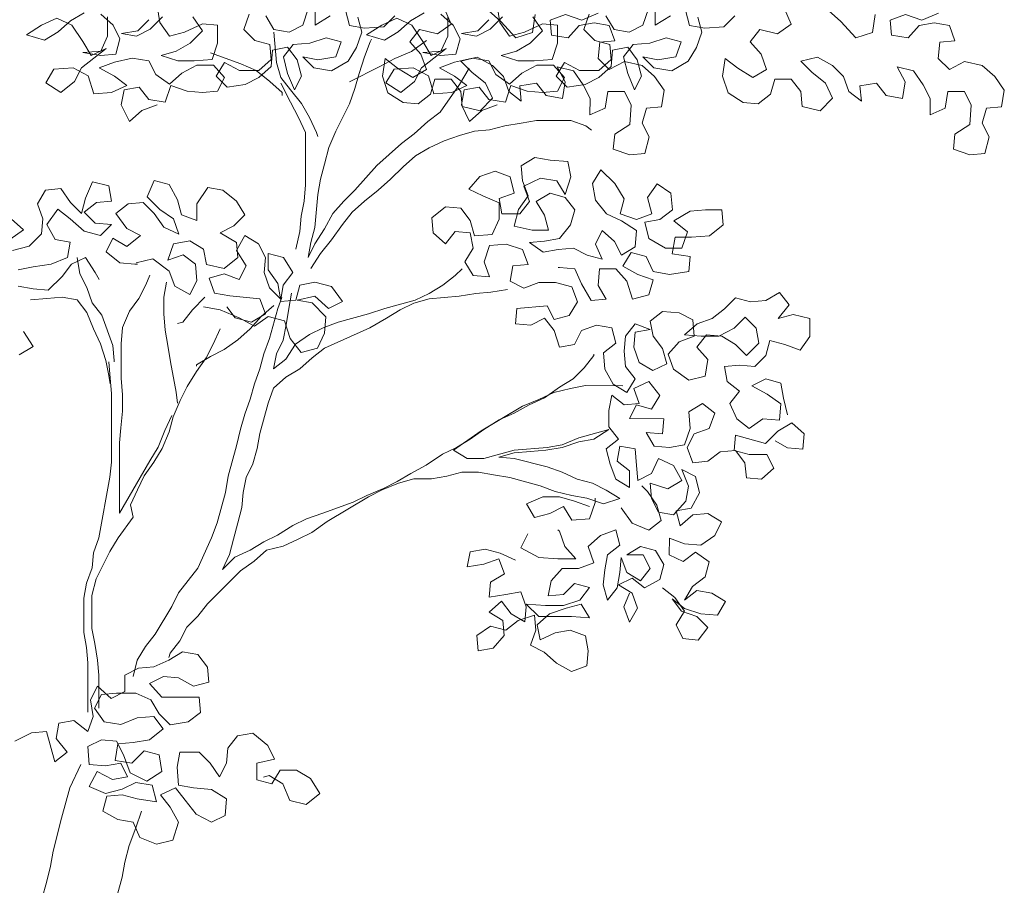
# Model space of a CAD drawing. Header units: metres. Extents: x -1 to 197910, y -70 to 354116.
# Tile 53 of 65: x 122.42 to 125.03, y 18.86 to 21.15. Entities that reach past the tile are written whole.
import ezdxf

# ---------------------------------------------------------------- set-up
doc = ezdxf.new("R2010")
doc.units = ezdxf.units.M
doc.layers.add('N-WE-AL-DETAIL-G', color=7, linetype='Continuous', lineweight=9)

# ---------------------------------------------------------------- blocks, each defined once
blk = doc.blocks.new('Boom_zijaanzicht')
at = {"color": 0, "ltscale": 0.05, "flags": 128}
for points in [[(0.5286, 7.3235), (0.4885, 7.309), (0.4557, 7.2798), (0.4338, 7.3236), (0.4412, 7.3637), (0.4812, 7.3709), (0.5067, 7.3381), (0.5505, 7.3308), (0.5651, 7.3745), (0.6088, 7.3599), (0.6489, 7.3562), (0.689, 7.3598), (0.7072, 7.3962), (0.6781, 7.4291), (0.6344, 7.4291), (0.5943, 7.4073), (0.5614, 7.3781), (0.525, 7.4037), (0.5068, 7.4401), (0.4631, 7.4475), (0.4157, 7.4366), (0.3756, 7.422), (0.4157, 7.4001), (0.4485, 7.3746), (0.4083, 7.3564), (0.361, 7.3528), (0.3464, 7.4002), (0.3064, 7.4221), (0.2553, 7.4185), (0.2334, 7.3821), (0.2735, 7.3565), (0.31, 7.3857), (0.3282, 7.4221), (0.3939, 7.473), (0.3538, 7.4549), (0.3319, 7.4913), (0.3028, 7.5351), (0.2628, 7.5533), (0.2227, 7.5352), (0.1825, 7.5097), (0.2299, 7.4951), (0.2664, 7.5169), (0.2992, 7.546), (0.3357, 7.5679)], [(0.3794, 7.5642), (0.4122, 7.535), (0.4303, 7.4985), (0.4194, 7.4584), (0.3793, 7.4548), (0.3319, 7.4622), (0.3793, 7.4658), (0.3976, 7.5058), (0.3976, 7.5569)], [(0.5069, 7.5495), (0.4777, 7.5203), (0.434, 7.5131), (0.4741, 7.5058), (0.5105, 7.524), (0.5434, 7.5567)], [(0.6235, 7.5567), (0.649, 7.5202), (0.6162, 7.4874), (0.5797, 7.4656), (0.5396, 7.4547), (0.5834, 7.4401), (0.6271, 7.44), (0.6745, 7.4436), (0.6891, 7.4874), (0.6891, 7.5347), (0.649, 7.5384), (0.6016, 7.5166), (0.5615, 7.5057), (0.5361, 7.5422), (0.5288, 7.5859)], [(0.9297, 7.5782), (0.9151, 7.5345), (0.8786, 7.5163), (0.8385, 7.5237), (0.8167, 7.5601)], [(0.773, 7.5638), (0.7584, 7.5237), (0.7875, 7.4946), (0.8276, 7.4836), (0.8312, 7.4435), (0.7983, 7.4144), (0.7473, 7.4144), (0.7073, 7.4363), (0.6854, 7.3999), (0.7145, 7.3707), (0.7619, 7.378), (0.7983, 7.3961), (0.8312, 7.4253), (0.8348, 7.469), (0.8749, 7.4763), (0.9004, 7.4434), (0.9113, 7.3997), (0.8931, 7.3633), (0.8749, 7.407), (0.864, 7.4508), (0.8895, 7.4835), (0.9333, 7.4871), (0.977, 7.5017), (1.0171, 7.4907), (1.0025, 7.4506), (0.9551, 7.4434), (0.915, 7.4507), (0.9441, 7.4215), (0.9915, 7.4142), (1.0352, 7.4397), (1.0571, 7.4761), (1.0718, 7.5162), (1.0609, 7.5563)], [(1.1593, 7.5598), (1.1301, 7.5307), (1.0791, 7.5271), (1.039, 7.5344), (1.0281, 7.5745)], [(0.9479, 7.5782), (0.9479, 7.5345), (0.988, 7.56)], [(1.2905, 7.5779), (1.3087, 7.5378), (1.2722, 7.5123), (1.2248, 7.5233), (1.1993, 7.4905), (1.2284, 7.4577), (1.243, 7.4176), (1.2065, 7.3958), (1.1664, 7.4213), (1.1337, 7.4469), (1.1263, 7.3995), (1.1409, 7.3557), (1.1809, 7.3302), (1.221, 7.3265), (1.2538, 7.352), (1.2648, 7.3921), (1.3085, 7.392), (1.334, 7.3592), (1.3376, 7.3191), (1.385, 7.3081), (1.4178, 7.3409), (1.3996, 7.381), (1.3632, 7.4102), (1.3341, 7.4394), (1.3778, 7.4503), (1.4179, 7.4284), (1.447, 7.3992), (1.4616, 7.3591), (1.4943, 7.3336), (1.4907, 7.3736), (1.5345, 7.3809), (1.5599, 7.3481), (1.6037, 7.3407), (1.611, 7.3845), (1.5892, 7.4246), (1.6329, 7.4136), (1.6584, 7.3771), (1.6766, 7.3407), (1.6765, 7.2969), (1.7166, 7.3151), (1.724, 7.3589), (1.7677, 7.3588), (1.7859, 7.3224), (1.7822, 7.2713), (1.7421, 7.2459), (1.7384, 7.2058), (1.7821, 7.1912), (1.8222, 7.1948), (1.8332, 7.2385), (1.815, 7.275), (1.826, 7.315), (1.866, 7.3186), (1.8734, 7.3624), (1.8479, 7.3988), (1.8151, 7.428), (1.7678, 7.439), (1.7277, 7.4172), (1.6985, 7.4463), (1.7022, 7.4901), (1.7423, 7.4937), (1.7278, 7.5338), (1.6877, 7.5411), (1.6476, 7.5339), (1.6184, 7.5011), (1.5747, 7.5084), (1.5711, 7.5485), (1.6112, 7.563), (1.6549, 7.5484), (1.6986, 7.5666)], [(1.531, 7.5631), (1.5237, 7.5157), (1.4799, 7.5012), (1.4399, 7.545), (1.4071, 7.5742)], [(1.4302, 7.3235), (1.3901, 7.309), (1.3573, 7.2798), (1.3355, 7.3236), (1.3428, 7.3637), (1.3829, 7.3709), (1.4084, 7.3381), (1.4521, 7.3308), (1.4667, 7.3745), (1.5104, 7.3599), (1.5505, 7.3562), (1.5906, 7.3598), (1.6088, 7.3962), (1.5797, 7.4291), (1.536, 7.4291), (1.4959, 7.4073), (1.4631, 7.3781), (1.4266, 7.4037), (1.4084, 7.4401), (1.3647, 7.4475), (1.3173, 7.4366), (1.2772, 7.422), (1.3173, 7.4001), (1.3501, 7.3746), (1.31, 7.3564), (1.2626, 7.3528), (1.2481, 7.4002), (1.208, 7.4221), (1.157, 7.4185), (1.1351, 7.3821), (1.1751, 7.3565), (1.2116, 7.3857), (1.2299, 7.4221), (1.2955, 7.473), (1.2554, 7.4549), (1.2336, 7.4913), (1.2044, 7.5351), (1.1644, 7.5533), (1.1243, 7.5352), (1.0842, 7.5097), (1.1315, 7.4951), (1.168, 7.5169), (1.2008, 7.546), (1.2373, 7.5679)], [(1.281, 7.5642), (1.3138, 7.535), (1.332, 7.4985), (1.321, 7.4584), (1.2809, 7.4548), (1.2335, 7.4622), (1.2809, 7.4658), (1.2992, 7.5058), (1.2992, 7.5569)], [(1.4085, 7.5495), (1.3794, 7.5203), (1.3356, 7.5131), (1.3757, 7.5058), (1.4122, 7.524), (1.445, 7.5567)], [(1.5252, 7.5567), (1.5506, 7.5202), (1.5178, 7.4874), (1.4814, 7.4656), (1.4413, 7.4547), (1.485, 7.4401), (1.5287, 7.44), (1.5761, 7.4436), (1.5907, 7.4874), (1.5907, 7.5347), (1.5507, 7.5384), (1.5033, 7.5166), (1.4632, 7.5057), (1.4377, 7.5422), (1.4304, 7.5859)], [(1.8313, 7.5782), (1.8167, 7.5345), (1.7802, 7.5163), (1.7402, 7.5237), (1.7183, 7.5601)], [(1.6746, 7.5638), (1.66, 7.5237), (1.6891, 7.4946), (1.7292, 7.4836), (1.7328, 7.4435), (1.7, 7.4144), (1.6489, 7.4144), (1.6089, 7.4363), (1.587, 7.3999), (1.6161, 7.3707), (1.6635, 7.378), (1.7, 7.3961), (1.7328, 7.4253), (1.7365, 7.469), (1.7766, 7.4763), (1.802, 7.4434), (1.8129, 7.3997), (1.7947, 7.3633), (1.7765, 7.407), (1.7656, 7.4508), (1.7911, 7.4835), (1.8349, 7.4871), (1.8786, 7.5017), (1.9187, 7.4907), (1.9041, 7.4506), (1.8567, 7.4434), (1.8166, 7.4507), (1.8457, 7.4215), (1.8931, 7.4142), (1.9369, 7.4397), (1.9588, 7.4761), (1.9734, 7.5162), (1.9625, 7.5563)], [(2.0609, 7.5598), (2.0317, 7.5307), (1.9807, 7.5271), (1.9406, 7.5344), (1.9297, 7.5745)], [(1.8495, 7.5782), (1.8495, 7.5345), (1.8896, 7.56)], [(2.1921, 7.5779), (2.2103, 7.5378), (2.1738, 7.5123), (2.1265, 7.5233), (2.1009, 7.4905), (2.13, 7.4577), (2.1446, 7.4176), (2.1081, 7.3958), (2.0681, 7.4213), (2.0353, 7.4469), (2.0279, 7.3995), (2.0425, 7.3557), (2.0825, 7.3302), (2.1226, 7.3265), (2.1555, 7.352), (2.1664, 7.3921), (2.2102, 7.392), (2.2356, 7.3592), (2.2392, 7.3191), (2.2866, 7.3081), (2.3194, 7.3409), (2.3013, 7.381), (2.2648, 7.4102), (2.2357, 7.4394), (2.2794, 7.4503), (2.3195, 7.4284), (2.3486, 7.3992), (2.3632, 7.3591), (2.396, 7.3336), (2.3924, 7.3736), (2.4361, 7.3809), (2.4616, 7.3481), (2.5053, 7.3407), (2.5126, 7.3845), (2.4908, 7.4246), (2.5345, 7.4136), (2.56, 7.3771), (2.5782, 7.3407), (2.5781, 7.2969), (2.6182, 7.3151), (2.6256, 7.3589), (2.6693, 7.3588), (2.6875, 7.3224), (2.6838, 7.2713), (2.6437, 7.2459), (2.64, 7.2058), (2.6837, 7.1912), (2.7238, 7.1948), (2.7348, 7.2385), (2.7166, 7.275), (2.7276, 7.315), (2.7677, 7.3186), (2.775, 7.3624), (2.7495, 7.3988), (2.7167, 7.428), (2.6694, 7.439), (2.6293, 7.4172), (2.6001, 7.4463), (2.6038, 7.4901), (2.6439, 7.4937), (2.6294, 7.5338), (2.5893, 7.5411), (2.5492, 7.5339), (2.52, 7.5011), (2.4763, 7.5084), (2.4727, 7.5485), (2.5128, 7.563), (2.5565, 7.5484), (2.6003, 7.5666)], [(2.4326, 7.5631), (2.4253, 7.5157), (2.3815, 7.5012), (2.3415, 7.545), (2.3087, 7.5742)], [(0.8385, 7.5164), (0.8457, 7.4362), (0.8566, 7.3961), (0.8821, 7.3633), (0.9112, 7.3268), (0.9331, 7.2903), (0.9513, 7.2502), (0.9549, 7.2393)], [(1.3559, 7.4211), (1.3304, 7.3774), (1.2793, 7.3046), (1.2465, 7.2791), (1.21, 7.2464), (1.1772, 7.2209), (1.1115, 7.1626), (1.0532, 7.0971), (1.024, 7.0679), (0.9948, 7.0352), (0.9729, 6.9951), (0.9473, 6.955), (0.9291, 6.9186), (0.9364, 6.9587), (0.9474, 6.9988), (0.9548, 7.0862), (0.9621, 7.1263), (0.973, 7.1664), (0.984, 7.2101), (1.0023, 7.2538), (1.0388, 7.3267), (1.0534, 7.3668), (1.0644, 7.4068), (1.079, 7.4506), (1.0936, 7.4906), (1.0973, 7.4979)], [(1.243, 7.4941), (1.2029, 7.465), (1.1592, 7.4468), (1.1191, 7.425), (1.0388, 7.385)], [(0.6708, 7.4619), (0.751, 7.4326), (0.7911, 7.4144), (0.8275, 7.3852), (0.8602, 7.356), (0.8602, 7.3487)], [(0.8963, 6.9405), (0.9073, 6.9879), (0.911, 7.028), (0.9183, 7.068), (0.922, 7.1118), (0.9221, 7.2503), (0.9039, 7.2904), (0.8821, 7.3305), (0.8566, 7.3815)], [(0.9363, 6.8895), (0.9619, 6.9295), (0.9911, 6.9659), (1.0203, 7.006), (1.0458, 7.0388), (1.0786, 7.0679), (1.1151, 7.097), (1.1479, 7.1261), (1.1808, 7.1589), (1.2136, 7.188), (1.2501, 7.2099), (1.2902, 7.2281), (1.3303, 7.2426), (1.3704, 7.2535), (1.4104, 7.2571), (1.4505, 7.268), (1.4943, 7.2752), (1.5344, 7.2825), (1.6255, 7.2824), (1.6656, 7.2678), (1.6801, 7.2569)], [(2.2006, 6.502), (2.1897, 6.5457), (2.1824, 6.5858), (2.1424, 6.5968), (2.1059, 6.5786), (2.146, 6.5567), (2.1824, 6.5312), (2.1787, 6.4874), (2.135, 6.4911), (2.0985, 6.4657), (2.0657, 6.4912), (2.0475, 6.5313), (2.0731, 6.5641), (2.0403, 6.5896), (2.0331, 6.6297), (2.0731, 6.6333), (2.1132, 6.6296), (2.1424, 6.6588), (2.1534, 6.6988), (2.1935, 6.6879), (2.2335, 6.6733), (2.2591, 6.7097), (2.2591, 6.7571), (2.2154, 6.768), (2.1753, 6.7571), (2.2045, 6.7935), (2.179, 6.8264), (2.1425, 6.8045), (2.1025, 6.8009), (2.0624, 6.8119), (2.0332, 6.7828), (2.0004, 6.7573), (1.9603, 6.7427), (1.9274, 6.7136), (1.9712, 6.7099), (2.0185, 6.7099), (2.0587, 6.7317), (2.0878, 6.7609), (2.117, 6.7317), (2.1242, 6.6916), (2.0914, 6.6588), (2.0623, 6.688), (2.0258, 6.7099), (1.9858, 6.7136), (1.9602, 6.6808), (1.9893, 6.648), (1.982, 6.6042), (1.9383, 6.5933), (1.8982, 6.6225), (1.8837, 6.6626), (1.9129, 6.6954), (1.953, 6.71), (1.9493, 6.7537), (1.9129, 6.7719), (1.8692, 6.7756), (1.8364, 6.7501), (1.8436, 6.7101), (1.8691, 6.6772), (1.88, 6.6371), (1.8435, 6.6189), (1.8071, 6.6408), (1.7926, 6.6809), (1.7963, 6.721), (1.8364, 6.7283), (1.7963, 6.7429), (1.7707, 6.7101), (1.7671, 6.67), (1.7707, 6.6299), (1.7961, 6.5971), (1.7742, 6.5607), (1.7378, 6.5826), (1.716, 6.6227), (1.7124, 6.6664), (1.7452, 6.6919), (1.7343, 6.732), (1.6942, 6.7393), (1.6541, 6.7248), (1.6359, 6.6884), (1.5958, 6.6811), (1.5812, 6.7249), (1.5558, 6.7577), (1.5193, 6.7395), (1.4792, 6.7432), (1.4829, 6.7833), (1.5631, 6.7905), (1.5813, 6.754), (1.6214, 6.7649), (1.6433, 6.8013), (1.6287, 6.8414), (1.585, 6.8524), (1.5413, 6.8525), (1.5012, 6.8379), (1.4647, 6.8562), (1.4721, 6.8963), (1.5122, 6.8999), (1.4976, 6.94), (1.4539, 6.9546), (1.4102, 6.951), (1.3956, 6.9073), (1.4101, 6.8672), (1.3664, 6.8708), (1.3445, 6.9073), (1.3664, 6.9437), (1.3592, 6.9838), (1.3191, 6.9875), (1.2936, 6.9547), (1.2608, 6.9839), (1.2572, 7.024), (1.2936, 7.0531), (1.3337, 7.0494), (1.3592, 7.0166), (1.3701, 6.9765), (1.4175, 6.9801), (1.4357, 7.0202), (1.4358, 7.0639), (1.3921, 7.0822), (1.3556, 7.1004), (1.3848, 7.1332), (1.4249, 7.1478), (1.465, 7.1331), (1.4759, 7.0894), (1.4358, 7.0749), (1.443, 7.0348), (1.4904, 7.0347), (1.516, 7.0675), (1.5014, 7.1076), (1.5452, 7.1294), (1.5889, 7.1221), (1.6107, 7.0856), (1.6253, 7.133), (1.6181, 7.1731), (1.5707, 7.1768), (1.5306, 7.1841), (1.4942, 7.1623), (1.4978, 7.1222), (1.5123, 7.0821), (1.4868, 7.0457), (1.4758, 7.0019), (1.5232, 6.991), (1.5669, 6.9909), (1.556, 7.031), (1.5342, 7.0675), (1.5706, 7.0893), (1.6107, 7.0783), (1.6362, 7.0455), (1.6252, 7.0054), (1.596, 6.969), (1.556, 6.9618), (1.5159, 6.9582), (1.5523, 6.9326), (1.5924, 6.9399), (1.6325, 6.9435), (1.6689, 6.9252), (1.709, 6.9143), (1.6908, 6.9544), (1.709, 6.9908), (1.7418, 6.9616), (1.76, 6.9251), (1.7965, 6.947), (1.8001, 6.9907), (1.7601, 7.0163), (1.72, 7.0345), (1.6909, 7.071), (1.6836, 7.1147), (1.7055, 7.1511), (1.742, 7.1147), (1.7674, 7.0746), (1.7565, 7.0345), (1.8002, 7.0199), (1.8403, 7.0344), (1.8294, 7.0781), (1.8549, 7.1146), (1.8913, 7.089), (1.8949, 7.0453), (1.8621, 7.0198), (1.822, 7.0126), (1.8329, 6.9688), (1.8766, 6.9433), (1.9204, 6.9432), (1.935, 6.9869), (1.8986, 7.0161), (1.9423, 7.0416), (1.9824, 7.0452), (2.0261, 7.0452), (2.0298, 7.0051), (1.9933, 6.976), (1.9459, 6.9724), (1.9022, 6.9724), (1.8948, 6.9287), (1.9422, 6.9213), (1.9385, 6.8813), (1.8875, 6.874), (1.8438, 6.8813), (1.8256, 6.9214), (1.7855, 6.9324), (1.7636, 6.896), (1.8037, 6.8741), (1.8438, 6.8595), (1.8328, 6.8194), (1.789, 6.8085), (1.7745, 6.8559), (1.7454, 6.8887), (1.7017, 6.8888), (1.698, 6.845), (1.7198, 6.8086), (1.6797, 6.805), (1.6542, 6.8487), (1.6361, 6.8888), (1.596, 6.8925), (1.5923, 6.8925)], [(0.1745, 6.7225), (0.2, 6.6824), (0.1635, 6.6606)], [(0.142, 7.0214), (0.1748, 6.9922), (0.1383, 6.9667)], [(0.1456, 6.9376), (0.1893, 6.9485), (0.2221, 6.9812), (0.2258, 7.0213), (0.2113, 7.0614), (0.2332, 7.0978), (0.2733, 7.1014), (0.2988, 7.065), (0.3279, 7.0358), (0.3388, 7.0759), (0.3571, 7.1196), (0.4008, 7.1086), (0.4081, 7.0685), (0.368, 7.0649), (0.3352, 7.0394), (0.3643, 7.0102), (0.408, 7.0066), (0.3788, 6.9774), (0.3351, 6.9884), (0.2987, 7.0212), (0.2659, 7.0468), (0.2367, 7.0067), (0.2586, 6.9666), (0.2987, 6.9593), (0.2913, 6.9192), (0.2476, 6.901), (0.2002, 6.8938), (0.1601, 6.8865)], [(0.1601, 6.8428), (0.2001, 6.8355), (0.2402, 6.8318), (0.2767, 6.8682), (0.3022, 6.901), (0.3387, 6.9192), (0.3642, 6.879), (0.3751, 6.8608)], [(0.4735, 6.9045), (0.5173, 6.9154), (0.561, 6.8825), (0.5755, 6.8424), (0.6156, 6.8205), (0.6338, 6.8569), (0.6302, 6.9007), (0.5975, 6.9262), (0.5574, 6.9117), (0.572, 6.9554), (0.6157, 6.9626), (0.6521, 6.9407), (0.6594, 6.9006), (0.7068, 6.8897), (0.7432, 6.9188), (0.7396, 6.9589), (0.6959, 6.9844), (0.7324, 7.0026), (0.7616, 7.0317), (0.7397, 7.0682), (0.7033, 7.0974), (0.6632, 7.1047), (0.634, 7.061), (0.634, 7.0173), (0.5939, 7.0319), (0.583, 7.072), (0.5612, 7.1121), (0.5211, 7.1231), (0.5028, 7.0794), (0.5356, 7.0465), (0.572, 7.021), (0.5866, 6.9809), (0.5465, 6.9991), (0.521, 7.0356), (0.4919, 7.0648), (0.4518, 7.0612), (0.419, 7.0357), (0.4481, 6.9956), (0.4845, 6.9773), (0.4481, 6.9482), (0.4116, 6.9701), (0.3934, 6.9337), (0.4298, 6.9045), (0.4699, 6.9008), (0.4772, 6.9008)], [(0.652, 6.7877), (0.6957, 6.7803), (0.7467, 6.7584), (0.7868, 6.7365), (0.8233, 6.762), (0.867, 6.751), (0.8815, 6.7036), (0.9106, 6.6672), (0.9544, 6.6781), (0.9726, 6.7181), (0.9763, 6.7619), (0.9399, 6.7983), (0.8998, 6.8057), (0.9472, 6.8166), (0.9836, 6.7837), (1.0201, 6.8019), (0.991, 6.842), (0.9472, 6.853), (0.9072, 6.8458), (0.8962, 6.8057), (0.8561, 6.8021), (0.8634, 6.8458), (0.889, 6.8786), (0.8635, 6.9187), (0.8234, 6.9296), (0.8234, 6.8859), (0.8488, 6.8495), (0.8561, 6.8094), (0.827, 6.8385), (0.8124, 6.8786), (0.8161, 6.9187), (0.7979, 6.9552), (0.7615, 6.9771), (0.7396, 6.937), (0.7651, 6.8969), (0.7468, 6.8605), (0.7067, 6.8751), (0.6666, 6.8642), (0.6812, 6.8241), (0.7213, 6.8168), (0.8014, 6.8094), (0.816, 6.7693), (0.7795, 6.7475), (0.7358, 6.7584), (0.714, 6.7876)], [(0.3168, 6.9192), (0.3241, 6.8754), (0.3423, 6.839), (0.3568, 6.7989), (0.3823, 6.7661), (0.4114, 6.6859), (0.415, 6.6458), (0.415, 6.6421)], [(0.5679, 6.4999), (0.5497, 6.4598), (0.5314, 6.4161), (0.5095, 6.3796), (0.4292, 6.2412), (0.4293, 6.3396), (0.4294, 6.4271), (0.433, 6.4672), (0.4367, 6.5109), (0.4368, 6.5546), (0.4332, 6.5984), (0.4332, 6.6895), (0.4369, 6.7332), (0.4552, 6.7769), (0.4807, 6.8097), (0.499, 6.8461), (0.5099, 6.8716)], [(0.8853, 6.8239), (0.8779, 6.7838), (0.8706, 6.7401), (0.8633, 6.7), (0.845, 6.6636), (0.8377, 6.6235), (0.8705, 6.649), (0.8961, 6.6891), (0.9325, 6.7145), (0.969, 6.7327), (1.0091, 6.7473), (1.0893, 6.7691), (1.133, 6.7836), (1.2132, 6.8054), (1.2497, 6.8236), (1.2862, 6.8454), (1.319, 6.8709), (1.3372, 6.8891)], [(0.5537, 6.8534), (0.5463, 6.8133), (0.5463, 6.7696), (0.5499, 6.7258), (0.5572, 6.6857), (0.5644, 6.642), (0.5789, 6.5618), (0.5825, 6.5326)], [(1.4574, 6.8343), (1.4137, 6.8271), (1.3736, 6.8235), (1.3299, 6.8162), (1.2497, 6.809), (1.2096, 6.7981), (1.1731, 6.7799), (1.1367, 6.7581), (1.0929, 6.7326), (0.9726, 6.6781), (0.9398, 6.6526), (0.907, 6.6234), (0.8705, 6.6016), (0.8377, 6.5725), (0.823, 6.5324), (0.8011, 6.4523), (0.7938, 6.4122), (0.7828, 6.3721), (0.7646, 6.3357), (0.7572, 6.2956), (0.7536, 6.2555), (0.7426, 6.2154), (0.7316, 6.1717), (0.7206, 6.1316), (0.7024, 6.0916), (0.7352, 6.1243), (0.7753, 6.1425), (0.8118, 6.1644), (0.8482, 6.1825), (0.8883, 6.208), (0.9248, 6.2262), (0.9686, 6.2407), (1.0488, 6.2698), (1.0852, 6.288), (1.129, 6.3062), (1.1654, 6.3244), (1.2019, 6.3462), (1.242, 6.368), (1.2858, 6.3972), (1.3222, 6.4153), (1.3587, 6.4372), (1.3951, 6.4627), (1.4353, 6.4881), (1.4754, 6.5063), (1.5155, 6.5281), (1.5556, 6.5463), (1.5957, 6.5754), (1.6321, 6.5973), (1.6613, 6.6264), (1.6869, 6.6592), (1.6869, 6.6628)], [(0.1928, 6.8063), (0.2366, 6.8099), (0.2767, 6.8135), (0.3167, 6.8062), (0.3422, 6.7734), (0.3604, 6.7296), (0.3786, 6.6895), (0.3931, 6.6458), (0.4004, 6.6057), (0.404, 6.5838)], [(0.4652, 5.8075), (0.4762, 5.8512), (0.4981, 5.8877), (0.5237, 5.9204), (0.5675, 5.9933), (0.5857, 6.0297), (0.6368, 6.0953), (0.6733, 6.1754), (0.6879, 6.2155), (0.7099, 6.2956), (0.7172, 6.3394), (0.7391, 6.4195), (0.7501, 6.4632), (0.7611, 6.5033), (0.7757, 6.5434), (0.7867, 6.5835), (0.8013, 6.6235), (0.8122, 6.6636), (0.8268, 6.7037), (0.8488, 6.7839), (0.8597, 6.813)], [(0.6557, 6.8132), (0.6228, 6.7804), (0.5973, 6.7476), (0.5827, 6.744)], [(0.8379, 6.7912), (0.805, 6.762), (0.7759, 6.7293), (0.743, 6.7001), (0.7066, 6.6747), (0.6701, 6.6565), (0.6336, 6.6346), (0.6336, 6.631)], [(0.3741, 5.7238), (0.3741, 5.8113), (0.3705, 5.8513), (0.3633, 5.8951), (0.356, 5.9352), (0.3561, 6.0226), (0.3671, 6.0664), (0.4036, 6.1392), (0.4255, 6.1756), (0.4656, 6.2303), (0.4584, 6.2631), (0.4766, 6.3031), (0.4949, 6.3396), (0.5204, 6.376), (0.5423, 6.4124), (0.5606, 6.4561), (0.5716, 6.4962), (0.5898, 6.5399), (0.6081, 6.5763), (0.6336, 6.6164), (0.6592, 6.6528), (0.6774, 6.6893), (0.6957, 6.7293)], [(0.4004, 6.6421), (0.404, 6.5984), (0.4076, 6.5583), (0.4075, 6.3761), (0.4038, 6.336), (0.3745, 6.1757), (0.3599, 6.1356), (0.3562, 6.0955), (0.3416, 6.0555), (0.3342, 6.0154), (0.3342, 5.9243), (0.3414, 5.8842), (0.345, 5.8441), (0.3449, 5.7129)], [(1.7633, 6.5789), (1.6649, 6.579), (1.6248, 6.5718), (1.5811, 6.5609), (1.541, 6.5427), (1.4972, 6.5245), (1.3879, 6.459), (1.3149, 6.4081), (1.3513, 6.3862), (1.3951, 6.3861), (1.4753, 6.4079), (1.5627, 6.4151), (1.6028, 6.4224), (1.6466, 6.4406), (1.7268, 6.4623), (1.6867, 6.4369), (1.6466, 6.4296), (1.6028, 6.4151), (1.5591, 6.4078), (1.519, 6.4042), (1.4753, 6.4006), (1.4352, 6.3897), (1.4752, 6.386), (1.5627, 6.3641), (1.6028, 6.3495), (1.6428, 6.3312), (1.6829, 6.3203), (1.7193, 6.302), (1.7558, 6.2801), (1.712, 6.2656), (1.6683, 6.2802), (1.6282, 6.2875), (1.5845, 6.2985), (1.5444, 6.3131), (1.4643, 6.335), (1.4205, 6.3424), (1.3805, 6.3497), (1.3367, 6.3497), (1.2966, 6.3388), (1.2565, 6.3316), (1.2092, 6.3316), (1.1691, 6.3207), (1.1253, 6.3025), (1.0889, 6.2844), (0.9795, 6.2189), (0.9394, 6.1897), (0.9029, 6.1716), (0.8628, 6.1534), (0.819, 6.1425), (0.7862, 6.1134), (0.7498, 6.0879), (0.6622, 6.0005), (0.6367, 5.9677), (0.6075, 5.9386), (0.5892, 5.9022), (0.5637, 5.8694), (0.56, 5.8585)], [(1.8685, 6.0431), (1.9013, 6.0176), (1.9268, 5.9811), (1.9049, 5.9447), (1.9231, 5.9082), (1.9631, 5.9045), (1.9887, 5.9373), (1.9596, 5.9665), (1.9195, 5.9811), (1.894, 6.0139), (1.9268, 5.9884), (1.9705, 5.9738), (2.0142, 5.9701), (2.0361, 6.0065), (1.9997, 6.0284), (1.9596, 6.0357), (1.9268, 6.0103), (1.9487, 6.0467), (1.9815, 6.0722), (1.9925, 6.1122), (1.9561, 6.1378), (1.9233, 6.1123), (1.8868, 6.1306), (1.8869, 6.1743), (1.9269, 6.1597), (1.9707, 6.156), (2.0071, 6.1815), (2.0254, 6.2179), (1.989, 6.2398), (1.9489, 6.2362), (1.916, 6.2071), (1.9052, 6.2472), (1.9452, 6.2544), (1.9671, 6.2945), (1.9563, 6.3382), (1.9198, 6.3565), (1.938, 6.3127), (1.9307, 6.2727), (1.8979, 6.2362), (1.8578, 6.2436), (1.8396, 6.28), (1.836, 6.3201), (1.8833, 6.3055), (1.9198, 6.3273), (1.898, 6.3674), (1.8579, 6.3857), (1.8396, 6.3456), (1.8032, 6.3274), (1.7996, 6.3675), (1.796, 6.4113), (1.7559, 6.4186), (1.7486, 6.3785), (1.7813, 6.353), (1.7813, 6.3092), (1.7449, 6.3311), (1.7303, 6.3712), (1.7194, 6.4113), (1.7523, 6.4368), (1.7268, 6.4696), (1.7268, 6.5134), (1.7341, 6.5534), (1.7669, 6.5279), (1.807, 6.5315), (1.7925, 6.5716), (1.8326, 6.5898), (1.8617, 6.5533), (1.8398, 6.5169), (1.7997, 6.5279), (1.7815, 6.4915), (1.8726, 6.4914), (1.8689, 6.4513), (1.8252, 6.455), (1.847, 6.4185), (1.8871, 6.4148), (1.9272, 6.4221), (1.9418, 6.4658), (1.9382, 6.5095), (1.9747, 6.5314), (2.0074, 6.5058), (1.9928, 6.4657), (1.9527, 6.4512), (1.9345, 6.4148), (1.949, 6.3747), (1.9891, 6.3783), (2.0219, 6.4038), (2.062, 6.4074), (2.0875, 6.3746), (2.0911, 6.3345), (2.1312, 6.3308), (2.164, 6.3599), (2.1458, 6.3964), (2.0984, 6.3964), (2.0584, 6.4074), (2.062, 6.4475), (2.1422, 6.4255), (2.175, 6.4583), (2.2115, 6.4801), (2.2443, 6.4509), (2.2406, 6.4109), (2.2005, 6.4145), (2.1677, 6.4328)], [(1.7594, 6.2546), (1.7885, 6.2145), (1.8322, 6.1962), (1.865, 6.2217), (1.8541, 6.2618), (1.8287, 6.2983), (1.8141, 6.3129)], [(1.6756, 6.2583), (1.6355, 6.2729), (1.5954, 6.2839), (1.5517, 6.2839), (1.5079, 6.2658), (1.5298, 6.2293), (1.5699, 6.2402), (1.6063, 6.2584), (1.6282, 6.2219), (1.6755, 6.2255), (1.6902, 6.2692), (1.6902, 6.2802)], [(1.4786, 6.1164), (1.4386, 6.1346), (1.3985, 6.1456), (1.3584, 6.1383), (1.3511, 6.0983), (1.3948, 6.1055), (1.4349, 6.12), (1.4495, 6.0799), (1.413, 6.0581), (1.4093, 6.018), (1.4531, 6.0253), (1.4931, 6.0325), (1.5077, 5.9924), (1.504, 5.9523), (1.4676, 5.9742), (1.4421, 6.0071), (1.4093, 5.9779), (1.4457, 5.956), (1.4493, 5.916), (1.4201, 5.8832), (1.38, 5.8759), (1.3764, 5.916), (1.4129, 5.9415), (1.453, 5.9305), (1.4858, 5.956), (1.5295, 5.9705), (1.5331, 5.9305), (1.5185, 5.8904), (1.555, 5.8721), (1.5877, 5.8429), (1.6278, 5.821), (1.6679, 5.8356), (1.6716, 5.8757), (1.6643, 5.9158), (1.6242, 5.9304), (1.5842, 5.9231), (1.5441, 5.9049), (1.5368, 5.945), (1.5696, 5.9742), (1.6134, 5.9887), (1.6535, 5.9996), (1.6753, 5.9631), (1.6279, 5.9668), (1.5405, 5.9669), (1.5077, 5.9997), (1.5587, 5.996), (1.6061, 5.996), (1.6498, 6.0105), (1.6754, 6.0433), (1.6353, 6.0543), (1.6061, 6.0251), (1.566, 6.0215), (1.5733, 6.0616), (1.6025, 6.0944), (1.6463, 6.0943), (1.6864, 6.1089), (1.6718, 6.1526), (1.7047, 6.1818), (1.7448, 6.1963), (1.7557, 6.1562), (1.7228, 6.1307), (1.7155, 6.0906), (1.7118, 6.0506), (1.7227, 6.0105), (1.7483, 6.0432), (1.7556, 6.0833), (1.7593, 6.1234), (1.7738, 6.0833), (1.8102, 6.0614), (1.8358, 6.0942), (1.8176, 6.1306), (1.7738, 6.1307), (1.8103, 6.1525), (1.8504, 6.1415), (1.8722, 6.1051), (1.8613, 6.065), (1.8211, 6.0432), (1.7884, 6.0687), (1.7519, 6.0505), (1.7883, 6.0286), (1.8029, 5.9885), (1.781, 5.9521), (1.7664, 5.9922), (1.781, 6.0286)], [(1.5115, 6.1856), (1.4933, 6.1491), (1.5406, 6.1236), (1.5916, 6.1199), (1.639, 6.1199), (1.6099, 6.1527), (1.5953, 6.1928), (1.5917, 6.1964)], [(0.1517, 5.6365), (0.1954, 5.6584), (0.2355, 5.662), (0.2573, 5.5818), (0.2901, 5.6072), (0.261, 5.6437), (0.2683, 5.6838), (0.3084, 5.691), (0.3448, 5.6619), (0.3595, 5.7019), (0.3522, 5.7457), (0.3705, 5.7821), (0.4069, 5.7493), (0.4433, 5.7675), (0.4434, 5.8112), (0.4798, 5.8294), (0.5199, 5.833), (0.56, 5.8512), (0.5965, 5.873), (0.6366, 5.8657), (0.6621, 5.8329), (0.6657, 5.7928), (0.6256, 5.7819), (0.5855, 5.8038), (0.5454, 5.8074), (0.509, 5.7893), (0.5417, 5.7528), (0.6401, 5.7527), (0.6437, 5.7126), (0.6109, 5.6871), (0.5635, 5.6799), (0.5344, 5.7091), (0.5126, 5.7455), (0.4725, 5.7638), (0.4215, 5.7638), (0.3814, 5.7602), (0.3631, 5.7238), (0.3886, 5.6873), (0.4323, 5.68), (0.4761, 5.6982), (0.5198, 5.7018), (0.5453, 5.669), (0.5088, 5.6398), (0.4651, 5.6326), (0.425, 5.629), (0.4177, 5.5853), (0.4614, 5.5779), (0.4942, 5.6107), (0.5343, 5.5997), (0.5415, 5.556), (0.5014, 5.5305), (0.4577, 5.5524), (0.4395, 5.5998), (0.4214, 5.6363), (0.3813, 5.64), (0.3448, 5.6218), (0.3484, 5.5744), (0.3921, 5.5707), (0.4322, 5.578), (0.4504, 5.5415), (0.4103, 5.5342), (0.3703, 5.5562), (0.3484, 5.5161), (0.3921, 5.4978), (0.4358, 5.5087), (0.4723, 5.5269), (0.516, 5.5196), (0.5269, 5.4758), (0.4759, 5.4832), (0.4358, 5.4941), (0.3957, 5.4905), (0.3847, 5.4505), (0.4248, 5.4286), (0.4649, 5.4212), (0.4831, 5.3811), (0.5268, 5.3629), (0.5705, 5.3738), (0.5851, 5.4211), (0.5633, 5.4612), (0.5378, 5.494), (0.5779, 5.5122), (0.6034, 5.4794), (0.6325, 5.4429), (0.6726, 5.421), (0.7091, 5.4392), (0.7128, 5.483), (0.6727, 5.5085), (0.6253, 5.5122), (0.5852, 5.5195), (0.5816, 5.5669), (0.589, 5.607), (0.64, 5.6069), (0.6691, 5.5777), (0.6946, 5.5413), (0.7128, 5.5777), (0.7165, 5.6178), (0.7421, 5.6506), (0.7822, 5.6578), (0.8222, 5.625), (0.8404, 5.5885), (0.793, 5.5776), (0.793, 5.5339), (0.8331, 5.5229), (0.855, 5.5594), (0.8987, 5.5593), (0.9351, 5.5374), (0.9606, 5.4973), (0.9241, 5.4682), (0.8804, 5.4792), (0.8622, 5.5229), (0.8258, 5.5448), (0.8112, 5.5412)], [(0.2242, 5.221), (0.2351, 5.2611), (0.2461, 5.3048), (0.2534, 5.3449), (0.2754, 5.4323), (0.2973, 5.5125), (0.3265, 5.5744)], [(0.4874, 5.4505), (0.4728, 5.4068), (0.4546, 5.3594), (0.4436, 5.3157), (0.4363, 5.2756), (0.4143, 5.1955)]]:
    blk.add_lwpolyline(points, dxfattribs=at)

msp = doc.modelspace()

# ---------------------------------------------------------------- block references
at = {"layer": 'N-WE-AL-DETAIL-G', "color": 252}
msp.add_blockref('Boom_zijaanzicht', (122.2549, 13.6036), dxfattribs=at)

doc.saveas('drawing.dxf')
